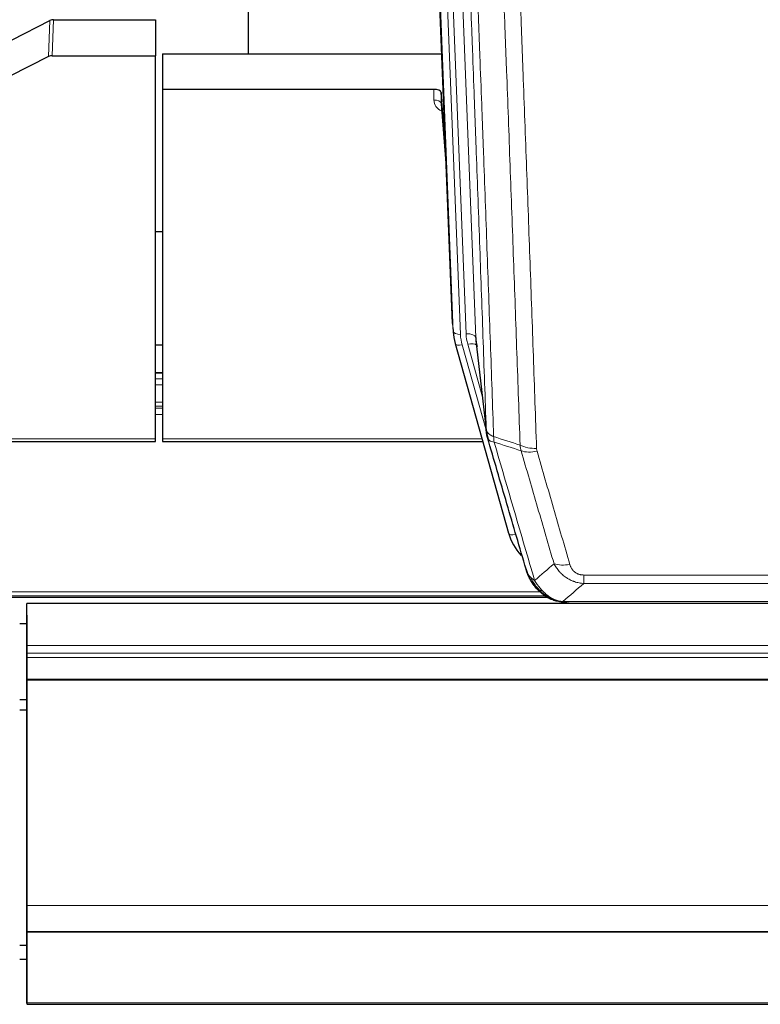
# Model space of a CAD drawing. Header units: inches. Extents: x 0 to 23760, y -13 to 16800.
# Tile 25 of 256: x 3538 to 3846, y 5661 to 6071. Entities that reach past the tile are written whole.
import ezdxf

# ---------------------------------------------------------------- set-up
doc = ezdxf.new("R2010")
doc.units = ezdxf.units.IN
doc.layers.add('1', color=7, linetype='Continuous', true_color=0xffffff)
doc.layers.add('254', color=7, linetype='Continuous', true_color=0xffffff)

msp = doc.modelspace()

# ---------------------------------------------------------------- linework, layer by layer
at = {"layer": '1', "color": 2, "linetype": 'Continuous', "lineweight": 25}
for p, q in [((3632.946, 6283.607), (3632.946, 6056.806)), ((3717.882, 5944.512), (3705.309, 6263.875)), ((3534.722, 6062.607), (3550.4, 6070.636)), ((3551.899, 6070.992), (3594.286, 6070.992)), ((3594.286, 6070.992), (3594.286, 6056.001)), ((3597.286, 6056.8), (3713.46, 6056.8)), ((3597.286, 6056.8), (3597.286, 6041.99)), ((3549.83, 6055.65), (3533.665, 6047.476)), ((3551.329, 6056.001), (3594.286, 6056.001)), ((3594.286, 5896.521), (3594.286, 6056.001)), ((3597.286, 6041.99), (3597.286, 5896.521)), ((3710.189, 6041.99), (3597.286, 6041.99)), ((3713.188, 6040.74), (3713.177, 6036.163)), ((3715.01, 6017.458), (3713.188, 6040.74)), ((3713.183, 6035.983), (3715.391, 6007.784)), ((3597.341, 5982.716), (3594.294, 5982.716)), ((3718.004, 5942.928), (3718.377, 5939.669)), ((3727.679, 5937.527), (3732.094, 5899.007)), ((3719.04, 5936.303), (3719.059, 5936.206)), ((3719.059, 5936.206), (3741.233, 5857.32)), ((3597.319, 5923.971), (3594.346, 5923.971)), ((3594.286, 5895.491), (3594.286, 5896.521)), ((3597.286, 5896.521), (3597.286, 5895.491)), ((3460.066, 5895.491), (3594.286, 5895.491)), ((3597.286, 5895.491), (3730.505, 5895.491)), ((3433.351, 5830.734), (3757.347, 5830.734)), ((4657.786, 5828.037), (3540.786, 5828.037)), ((3540.786, 5810.58), (3540.786, 5828.037)), ((3759.284, 5829.705), (3759.184, 5829.733)), ((3766.225, 5828.229), (3984.347, 5828.229)), ((3540.786, 5823.193), (3540.786, 5811.219)), ((3537.856, 5819.708), (3540.829, 5819.708)), ((3540.786, 5811.219), (3540.786, 5803.509)), ((3540.786, 5807.339), (3540.786, 5810.58)), ((3540.786, 5805.494), (3540.786, 5807.339)), ((3540.786, 5796.581), (3540.786, 5805.494)), ((3540.786, 5803.509), (3540.786, 5719.544)), ((3540.786, 5796.137), (3540.786, 5796.581)), ((3540.786, 5702.309), (3540.786, 5796.137)), ((3540.786, 5719.544), (3540.786, 5719.549)), ((3540.786, 5719.549), (3540.786, 5694.959)), ((3540.786, 5691.544), (3540.786, 5702.309)), ((3540.786, 5694.959), (3540.786, 5694.915)), ((3540.786, 5694.915), (3540.786, 5680.159)), ((3540.786, 5691.363), (3540.786, 5691.548)), ((3540.786, 5691.548), (3540.786, 5691.544)), ((3540.786, 5691.544), (4657.786, 5691.544)), ((3540.786, 5661.78), (3540.786, 5691.363)), ((3540.786, 5691.363), (4657.786, 5691.363)), ((3540.786, 5680.159), (3540.786, 5679.337)), ((3540.786, 5679.337), (3540.786, 5661.574)), ((3540.786, 5661.574), (3540.786, 5661.78)), ((3540.786, 5661.235), (4657.786, 5661.235))]:
    msp.add_line(p, q, dxfattribs=at)
at = {"layer": '1', "color": 110, "linetype": 'Continuous', "lineweight": 13}
for p, q in [((3714.522, 6270.594), (3727.589, 5938.7)), ((3710.779, 6265.909), (3723.597, 5940.327)), ((3718.255, 5941.254), (3705.556, 6263.817)), ((3708.492, 6264.085), (3721.249, 5940.034)), ((3549.83, 6055.65), (3550.4, 6070.636)), ((3551.899, 6070.992), (3551.329, 6056.001)), ((3710.178, 6037.574), (3710.189, 6041.99)), ((3713.177, 6036.163), (3715.383, 6007.975)), ((3717.882, 5944.512), (3718.255, 5941.254)), ((3727.589, 5938.7), (3731.965, 5900.519)), ((3721.947, 5935.633), (3732.019, 5899.799)), ((3730.32, 5914.488), (3724.294, 5935.925)), ((3594.346, 5923.914), (3597.319, 5923.914)), ((3594.346, 5921.466), (3597.319, 5921.466)), ((3594.346, 5918.988), (3597.319, 5918.988)), ((3594.346, 5911.798), (3597.319, 5911.798)), ((3594.346, 5910.146), (3597.319, 5910.146)), ((3594.346, 5909.361), (3597.319, 5909.361)), ((3594.346, 5906.664), (3597.319, 5906.664)), ((3460.354, 5896.521), (3594.286, 5896.521)), ((3597.286, 5896.521), (3730.218, 5896.521)), ((3739.395, 5873.558), (3744.121, 5856.747)), ((3772.615, 5836.359), (3772.615, 5839.892)), ((3772.615, 5839.892), (3977.957, 5839.892)), ((3977.957, 5836.359), (3772.615, 5836.359)), ((3434.986, 5831.295), (3756.455, 5831.295)), ((3436.101, 5832.908), (3754.448, 5832.908)), ((3759.184, 5829.733), (3759.115, 5829.89)), ((3763.883, 5828.891), (3986.689, 5828.891)), ((3540.786, 5810.58), (4657.786, 5810.58)), ((3540.786, 5807.339), (4657.786, 5807.339)), ((3540.786, 5805.494), (4657.786, 5805.494)), ((3540.786, 5796.581), (4657.786, 5796.581)), ((3540.786, 5796.137), (4657.786, 5796.137)), ((3540.786, 5702.309), (4657.786, 5702.309)), ((3540.786, 5661.78), (4657.786, 5661.779))]:
    msp.add_line(p, q, dxfattribs=at)
at = {"layer": '1', "color": 2, "linetype": 'Continuous', "lineweight": 25}
for centre, major_axis, ratio, start_param, end_param in [((3551.901, 6068.329), (3, -0.007), 0.8874311, 1.5734878, 2.096692), ((3551.332, 6053.373), (3, -0.011), 0.8761328, 1.5751062, 2.0983104), ((3710.189, 6040.696), (3, 0), 0.4313147, 0.033781, 1.5709509), ((3745.267, 5942.169), (-27.027, -0.37), 0.8864308, 0.02276, 0.2319114), ((3747.615, 5939.23), (20.035, -0.399), 0.8846078, 3.1939931, 3.4031446), ((3767.427, 5863.333), (-27.014, -0.465), 0.8900028, 0.2292736, 0.6678685)]:
    msp.add_ellipse(centre, major_axis=major_axis, ratio=ratio, start_param=start_param, end_param=end_param, dxfattribs=at)
at = {"layer": '1', "color": 110, "linetype": 'Continuous', "lineweight": 13}
for centre, major_axis, ratio, start_param, end_param in [((3716.182, 6037.574), (-6.003, -0.046), 0.8757409, 6.2743462, 7.3700502), ((3710.178, 6036.119), (-3, 0.007), 0.4848086, 3.1763596, 4.7135294), ((3721.249, 5941.419), (2.998, 0.118), 0.4614673, 3.175787, 4.6942235), ((3745.267, 5940.784), (-24.033, -0.038), 0.8858289, 0.0334668, 0.2426182), ((3723.597, 5938.48), (3.997, 0.157), 0.4614673, 0.0341943, 1.5526308), ((3747.615, 5941.077), (-24.033, -0.038), 0.8858289, 0.0334668, 0.2426182), ((3721.947, 5937.018), (2.888, 0.812), 0.4480327, 3.1416079, 4.5871119), ((3724.294, 5934.078), (3.851, 1.082), 0.4480327, 0.2500116, 1.4455193), ((3752.919, 5898.17), (-9.994, -0.345), 0.559112, 0.7940626, 1.551472), ((3753.106, 5896.997), (-9.604, -2.788), 0.5442898, 0.6684637, 1.414101), ((3744.121, 5858.132), (2.888, 0.812), 0.4480327, 3.1416079, 4.5871119), ((3766.768, 5850.114), (-9.598, -2.808), 0.562843, 0.6646512, 1.4076092)]:
    msp.add_ellipse(centre, major_axis=major_axis, ratio=ratio, start_param=start_param, end_param=end_param, dxfattribs=at)
for points, knots in [([(3731.965, 5900.519), (3731.52, 5913.367), (3730.615, 5939.218), (3729.208, 5978.461), (3728.238, 6004.935), (3727.683, 6019.914), (3727.621, 6021.58), (3727.498, 6024.913), (3727.312, 6029.917), (3726.875, 6041.616), (3726.496, 6051.685), (3726.178, 6060.098), (3726.115, 6061.782), (3725.987, 6065.152), (3725.795, 6070.21), (3725.345, 6082.034), (3724.955, 6092.206), (3724.169, 6112.601), (3723.105, 6139.929), (3721.464, 6181.323), (3720.34, 6209.188), (3719.77, 6223.188)], [0, 0, 0, 0, 0.125, 0.25, 0.375, 0.375, 0.390625, 0.390625, 0.40625, 0.4375, 0.5, 0.5, 0.515625, 0.515625, 0.53125, 0.5625, 0.625, 0.625, 0.75, 0.875, 1, 1, 1, 1]), ([(3722.826, 6221.407), (3723.397, 6207.354), (3724.525, 6179.383), (3726.17, 6137.832), (3727.236, 6110.4), (3728.025, 6089.928), (3728.416, 6079.717), (3728.867, 6067.848), (3729.06, 6062.771), (3729.188, 6059.389), (3729.252, 6057.698), (3729.57, 6049.253), (3729.95, 6039.146), (3730.388, 6027.402), (3730.575, 6022.379), (3730.699, 6019.033), (3730.761, 6017.361), (3731.317, 6002.325), (3732.29, 5975.75), (3733.7, 5936.357), (3734.609, 5910.407), (3735.055, 5897.511)], [0, 0, 0, 0, 0.125, 0.25, 0.375, 0.375, 0.4375, 0.46875, 0.484375, 0.484375, 0.5, 0.5, 0.5625, 0.59375, 0.609375, 0.609375, 0.625, 0.625, 0.75, 0.875, 1, 1, 1, 1]), ([(3746.051, 5893.942), (3745.613, 5906.639), (3744.722, 5932.185), (3743.8, 5958.032), (3743.097, 5977.53), (3742.861, 5984.048), (3742.384, 5997.122), (3742.144, 6003.678), (3741.418, 6023.402), (3740.926, 6036.623), (3740.301, 6053.237), (3740.176, 6056.564), (3739.925, 6063.226), (3739.546, 6073.231), (3739.163, 6083.273), (3738.391, 6103.406), (3737.347, 6130.38), (3735.738, 6171.232), (3734.635, 6198.727), (3734.077, 6212.54)], [0, 0, 0, 0, 0.125, 0.25, 0.25, 0.3125, 0.3125, 0.375, 0.375, 0.5, 0.5, 0.53125, 0.53125, 0.5625, 0.625, 0.625, 0.75, 0.875, 1, 1, 1, 1]), ([(3740.961, 6211.579), (3741.518, 6197.749), (3742.619, 6170.218), (3744.226, 6129.314), (3745.269, 6102.306), (3746.039, 6082.148), (3746.422, 6072.093), (3746.8, 6062.075), (3747.051, 6055.404), (3747.177, 6052.073), (3747.8, 6035.438), (3748.291, 6022.201), (3749.017, 6002.452), (3749.257, 5995.887), (3749.732, 5982.797), (3749.968, 5976.27), (3750.67, 5956.747), (3751.591, 5930.867), (3752.481, 5905.29), (3752.919, 5892.576)], [0, 0, 0, 0, 0.125, 0.25, 0.375, 0.375, 0.4375, 0.46875, 0.46875, 0.5, 0.5, 0.625, 0.625, 0.6875, 0.6875, 0.75, 0.75, 0.875, 1, 1, 1, 1]), ([(3731.965, 5900.519), (3731.966, 5900.511), (3731.968, 5900.496), (3731.971, 5900.472), (3731.974, 5900.448), (3731.978, 5900.425), (3731.982, 5900.401), (3731.986, 5900.377), (3731.99, 5900.354), (3731.995, 5900.33), (3732, 5900.306), (3732.005, 5900.283), (3732.01, 5900.259), (3732.016, 5900.236), (3732.021, 5900.212), (3732.028, 5900.189), (3732.034, 5900.165), (3732.041, 5900.142), (3732.047, 5900.118), (3732.055, 5900.095), (3732.062, 5900.072), (3732.069, 5900.048), (3732.077, 5900.025), (3732.085, 5900.002), (3732.094, 5899.978), (3732.102, 5899.955), (3732.111, 5899.932), (3732.12, 5899.909), (3732.13, 5899.886), (3732.139, 5899.862), (3732.149, 5899.839), (3732.159, 5899.816), (3732.17, 5899.793), (3732.18, 5899.77), (3732.191, 5899.747), (3732.202, 5899.724), (3732.214, 5899.701), (3732.225, 5899.679), (3732.237, 5899.656), (3732.249, 5899.633), (3732.262, 5899.61), (3732.274, 5899.587), (3732.287, 5899.565), (3732.3, 5899.542), (3732.314, 5899.52), (3732.327, 5899.497), (3732.341, 5899.474), (3732.355, 5899.452), (3732.37, 5899.43), (3732.384, 5899.407), (3732.399, 5899.385), (3732.414, 5899.363), (3732.429, 5899.34), (3732.445, 5899.318), (3732.461, 5899.296), (3732.477, 5899.274), (3732.493, 5899.252), (3732.51, 5899.23), (3732.526, 5899.208), (3732.543, 5899.186), (3732.561, 5899.164), (3732.578, 5899.142), (3732.596, 5899.121), (3732.614, 5899.099), (3732.632, 5899.077), (3732.65, 5899.056), (3732.669, 5899.034), (3732.688, 5899.013), (3732.707, 5898.991), (3732.726, 5898.97), (3732.746, 5898.949), (3732.766, 5898.927), (3732.786, 5898.906), (3732.806, 5898.885), (3732.827, 5898.864), (3732.847, 5898.843), (3732.875, 5898.816), (3732.908, 5898.783), (3732.949, 5898.744), (3732.991, 5898.706), (3733.033, 5898.667), (3733.077, 5898.629), (3733.121, 5898.592), (3733.165, 5898.554), (3733.211, 5898.517), (3733.257, 5898.48), (3733.304, 5898.444), (3733.352, 5898.408), (3733.401, 5898.372), (3733.45, 5898.336), (3733.501, 5898.301), (3733.552, 5898.266), (3733.603, 5898.232), (3733.656, 5898.198), (3733.709, 5898.164), (3733.763, 5898.13), (3733.817, 5898.097), (3733.873, 5898.064), (3733.929, 5898.032), (3733.986, 5897.999), (3734.043, 5897.968), (3734.101, 5897.936), (3734.16, 5897.905), (3734.22, 5897.875), (3734.28, 5897.844), (3734.341, 5897.814), (3734.403, 5897.785), (3734.465, 5897.756), (3734.528, 5897.727), (3734.591, 5897.698), (3734.656, 5897.67), (3734.721, 5897.643), (3734.786, 5897.616), (3734.852, 5897.589), (3734.919, 5897.562), (3734.987, 5897.536), (3735.032, 5897.519), (3735.055, 5897.511)], [0, 0, 0, 0, 0.0066687, 0.0133374, 0.0200061, 0.0266746, 0.0333432, 0.0400116, 0.0466801, 0.0533484, 0.0600168, 0.066685, 0.0733532, 0.0800214, 0.0866895, 0.0933575, 0.1000255, 0.1066935, 0.1133614, 0.1200292, 0.126697, 0.1333647, 0.1400324, 0.1467001, 0.1533676, 0.1600352, 0.1667026, 0.1733701, 0.1800374, 0.1867047, 0.193372, 0.2000392, 0.2067064, 0.2133735, 0.2200405, 0.2267075, 0.2333745, 0.2400414, 0.2467082, 0.253375, 0.2600418, 0.2667085, 0.2733751, 0.2800417, 0.2867082, 0.2933747, 0.3000412, 0.3067075, 0.3133739, 0.3200401, 0.3267064, 0.3333725, 0.3400387, 0.3467047, 0.3533708, 0.3600367, 0.3667026, 0.3733685, 0.3800343, 0.3867001, 0.3933658, 0.4000315, 0.4066971, 0.4133626, 0.4200281, 0.4266936, 0.433359, 0.4400243, 0.4466896, 0.4533549, 0.4600201, 0.4666852, 0.4733503, 0.4800154, 0.4866804, 0.4933453, 0.5000102, 0.5125098, 0.5250093, 0.5375088, 0.5500082, 0.5625077, 0.5750071, 0.5875066, 0.600006, 0.6125054, 0.6250049, 0.6375043, 0.6500037, 0.6625032, 0.6750026, 0.6875021, 0.7000016, 0.7125011, 0.7250006, 0.7375001, 0.7499997, 0.7624993, 0.7749989, 0.7874985, 0.7999982, 0.812498, 0.8249977, 0.8374975, 0.8499974, 0.8624973, 0.8749972, 0.8874972, 0.8999973, 0.9124974, 0.9249976, 0.9374978, 0.9499981, 0.9624985, 0.9749989, 0.9874994, 1, 1, 1, 1]), ([(3732.522, 5897.069), (3732.543, 5896.823), (3732.621, 5896.591), (3732.884, 5896.172), (3733.07, 5895.984), (3733.541, 5895.662), (3733.827, 5895.528), (3734.485, 5895.324), (3734.858, 5895.254), (3735.267, 5895.22)], [0, 0, 0, 0, 0.25, 0.25, 0.5, 0.5, 0.75, 0.75, 1, 1, 1, 1]), ([(3735.267, 5895.22), (3735.192, 5895.592), (3735.149, 5895.964), (3735.091, 5896.723), (3735.075, 5897.109), (3735.055, 5897.511)], [0, 0, 0, 0, 0.5, 0.5, 1, 1, 1, 1]), ([(3735.267, 5895.22), (3738.089, 5885.527), (3740.905, 5875.879), (3745.118, 5861.476), (3746.521, 5856.687), (3749.323, 5847.131), (3750.723, 5842.365), (3752.12, 5837.61)], [0, 0, 0, 0, 0.5, 0.5, 0.75, 0.75, 1, 1, 1, 1]), ([(3753.106, 5891.399), (3753.051, 5891.592), (3753.007, 5891.787), (3752.945, 5892.18), (3752.926, 5892.377), (3752.919, 5892.576)], [0, 0, 0, 0, 0.5, 0.5, 1, 1, 1, 1]), ([(3760.188, 5844.572), (3759.052, 5848.458), (3757.916, 5852.352), (3755.641, 5860.155), (3754.502, 5864.064), (3751.082, 5875.813), (3748.798, 5883.677), (3746.51, 5891.57)], [0, 0, 0, 0, 0.25, 0.25, 0.5, 0.5, 1, 1, 1, 1]), ([(3753.106, 5891.399), (3755.392, 5883.493), (3757.673, 5875.618), (3761.089, 5863.85), (3762.226, 5859.935), (3764.499, 5852.12), (3765.634, 5848.22), (3766.768, 5844.328)], [0, 0, 0, 0, 0.5, 0.5, 0.75, 0.75, 1, 1, 1, 1]), ([(3772.615, 5836.359), (3772.28, 5836.382), (3771.947, 5836.416), (3771.284, 5836.503), (3770.955, 5836.557), (3769.98, 5836.749), (3769.342, 5836.917), (3768.639, 5837.154), (3768.561, 5837.181), (3768.406, 5837.236), (3768.328, 5837.265), (3768.097, 5837.351), (3767.944, 5837.411), (3767.489, 5837.599), (3766.895, 5837.869), (3766.322, 5838.177), (3765.901, 5838.422), (3765.692, 5838.548), (3765.487, 5838.679), (3765.35, 5838.768), (3765.282, 5838.813), (3764.677, 5839.222), (3764.169, 5839.618), (3763.45, 5840.258), (3763.217, 5840.478), (3762.879, 5840.821), (3762.768, 5840.937), (3762.549, 5841.172), (3762.442, 5841.292), (3761.915, 5841.897), (3761.526, 5842.404), (3760.812, 5843.458), (3760.485, 5844.005), (3760.188, 5844.572)], [0, 0, 0, 0, 0.0625, 0.0625, 0.125, 0.125, 0.25, 0.25, 0.265625, 0.265625, 0.28125, 0.28125, 0.3125, 0.3125, 0.375, 0.4375, 0.4375, 0.46875, 0.484375, 0.484375, 0.5, 0.5, 0.625, 0.625, 0.6875, 0.6875, 0.71875, 0.71875, 0.75, 0.75, 0.875, 0.875, 1, 1, 1, 1]), ([(3772.615, 5839.892), (3772.432, 5839.892), (3772.25, 5839.899), (3771.886, 5839.925), (3771.706, 5839.945), (3771.351, 5839.998), (3771.175, 5840.032), (3770.829, 5840.114), (3770.658, 5840.162), (3770.447, 5840.233), (3770.405, 5840.247), (3770.321, 5840.277), (3770.197, 5840.323), (3770.075, 5840.373), (3769.836, 5840.478), (3769.528, 5840.631), (3769.241, 5840.81), (3769.068, 5840.93), (3769.034, 5840.954), (3768.966, 5841.003), (3768.932, 5841.028), (3768.832, 5841.104), (3768.767, 5841.156), (3768.578, 5841.315), (3768.458, 5841.426), (3768.232, 5841.654), (3768.125, 5841.772), (3767.922, 5842.015), (3767.826, 5842.14), (3767.713, 5842.3), (3767.691, 5842.332), (3767.647, 5842.397), (3767.625, 5842.43), (3767.562, 5842.528), (3767.521, 5842.594), (3767.402, 5842.794), (3767.329, 5842.928), (3767.192, 5843.201), (3767.128, 5843.338), (3766.951, 5843.756), (3766.852, 5844.039), (3766.768, 5844.328)], [0, 0, 0, 0, 0.0625, 0.0625, 0.125, 0.125, 0.1875, 0.1875, 0.25, 0.25, 0.265625, 0.265625, 0.28125, 0.3125, 0.3125, 0.375, 0.4375, 0.4375, 0.453125, 0.453125, 0.46875, 0.46875, 0.5, 0.5, 0.5625, 0.5625, 0.625, 0.625, 0.6875, 0.6875, 0.703125, 0.703125, 0.71875, 0.71875, 0.75, 0.75, 0.8125, 0.8125, 0.875, 0.875, 1, 1, 1, 1]), ([(3749.203, 5840.525), (3749.36, 5840.24), (3749.539, 5839.965), (3749.944, 5839.436), (3750.168, 5839.182), (3750.414, 5838.941)], [0, 0, 0, 0, 0.5, 0.5, 1, 1, 1, 1]), ([(3754.072, 5833.616), (3753.7, 5834.005), (3753.344, 5834.411), (3751.983, 5836.094), (3751.112, 5837.488), (3750.414, 5838.941)], [0, 0, 0, 0, 0.25, 0.25, 1, 1, 1, 1]), ([(3750.414, 5838.941), (3750.659, 5838.693), (3750.926, 5838.458), (3751.496, 5838.014), (3751.8, 5837.805), (3752.12, 5837.61)], [0, 0, 0, 0, 0.5, 0.5, 1, 1, 1, 1]), ([(3755.296, 5833.403), (3754.997, 5833.72), (3754.707, 5834.048), (3753.58, 5835.397), (3752.814, 5836.495), (3752.12, 5837.61)], [0, 0, 0, 0, 0.25, 0.25, 1, 1, 1, 1]), ([(3753.086, 5834.101), (3753.117, 5834.074), (3753.149, 5834.048), (3753.284, 5833.946), (3753.397, 5833.877), (3753.646, 5833.755), (3753.782, 5833.702), (3753.974, 5833.643), (3754.022, 5833.629), (3754.072, 5833.616)], [0, 0, 0, 0, 0.125, 0.125, 0.5, 0.5, 0.875, 0.875, 1, 1, 1, 1]), ([(3754.072, 5833.616), (3754.17, 5833.589), (3754.272, 5833.566), (3754.529, 5833.516), (3754.686, 5833.492), (3754.997, 5833.448), (3755.15, 5833.427), (3755.296, 5833.403)], [0, 0, 0, 0, 0.25, 0.25, 0.625, 0.625, 1, 1, 1, 1]), ([(3759.265, 5830.284), (3759.085, 5830.382), (3758.907, 5830.483), (3758.199, 5830.908), (3757.685, 5831.266), (3756.691, 5832.053), (3756.211, 5832.481), (3755.597, 5833.09), (3755.445, 5833.245), (3755.296, 5833.403)], [0, 0, 0, 0, 0.125, 0.125, 0.5, 0.5, 0.875, 0.875, 1, 1, 1, 1]), ([(3759.115, 5829.89), (3759.113, 5829.92), (3759.115, 5829.953), (3759.128, 5830.038), (3759.144, 5830.093), (3759.193, 5830.197), (3759.225, 5830.246), (3759.265, 5830.284)], [0, 0, 0, 0, 0.25, 0.25, 0.625, 0.625, 1, 1, 1, 1]), ([(3763.883, 5828.891), (3762.663, 5828.993), (3761.487, 5829.287), (3759.993, 5829.914), (3759.626, 5830.09), (3759.265, 5830.284)], [0, 0, 0, 0, 0.75, 0.75, 1, 1, 1, 1]), ([(3764.754, 5828.371), (3764.636, 5828.398), (3764.525, 5828.428), (3764.277, 5828.515), (3764.152, 5828.577), (3763.966, 5828.719), (3763.905, 5828.8), (3763.883, 5828.891)], [0, 0, 0, 0, 0.25, 0.25, 0.625, 0.625, 1, 1, 1, 1])]:
    msp.add_open_spline(points, degree=3, knots=knots, dxfattribs=at)
at = {"layer": '1', "color": 2, "linetype": 'Continuous', "lineweight": 25}
for points, knots in [([(3732.522, 5897.069), (3732.517, 5897.086), (3732.506, 5897.12), (3732.491, 5897.173), (3732.476, 5897.226), (3732.461, 5897.281), (3732.445, 5897.336), (3732.43, 5897.393), (3732.415, 5897.451), (3732.399, 5897.51), (3732.384, 5897.57), (3732.369, 5897.632), (3732.353, 5897.694), (3732.338, 5897.758), (3732.323, 5897.823), (3732.307, 5897.889), (3732.292, 5897.956), (3732.277, 5898.024), (3732.262, 5898.093), (3732.248, 5898.164), (3732.233, 5898.235), (3732.219, 5898.308), (3732.204, 5898.382), (3732.19, 5898.457), (3732.176, 5898.533), (3732.163, 5898.611), (3732.149, 5898.689), (3732.129, 5898.816), (3732.103, 5898.985), (3732.074, 5899.192), (3732.051, 5899.384), (3732.031, 5899.561), (3732.016, 5899.723), (3732.003, 5899.871), (3731.993, 5900.003), (3731.985, 5900.12), (3731.979, 5900.222), (3731.974, 5900.309), (3731.971, 5900.38), (3731.968, 5900.437), (3731.967, 5900.478), (3731.966, 5900.504), (3731.965, 5900.516), (3731.965, 5900.519)], [0, 0, 0, 0, 0.0155037, 0.0313049, 0.0474035, 0.0637997, 0.0804935, 0.097485, 0.1147743, 0.1323613, 0.1502462, 0.1684289, 0.1869096, 0.2056883, 0.224765, 0.2441397, 0.2638126, 0.2837835, 0.3040527, 0.32462, 0.3454856, 0.3666494, 0.3881116, 0.409872, 0.4319308, 0.454288, 0.4769435, 0.4998975, 0.5635611, 0.6228928, 0.6778927, 0.7285606, 0.7748966, 0.8169007, 0.8545729, 0.8879131, 0.9169214, 0.9415977, 0.9619421, 0.9779545, 0.989635, 0.9969835, 1, 1, 1, 1]), ([(3748.564, 5842.299), (3747.233, 5846.822), (3745.901, 5851.354), (3743.233, 5860.441), (3741.898, 5864.995), (3737.887, 5878.688), (3735.207, 5887.858), (3732.522, 5897.069)], [0, 0, 0, 0, 0.25, 0.25, 0.5, 0.5, 1, 1, 1, 1]), ([(3752.596, 5834.802), (3752.584, 5834.815), (3752.561, 5834.842), (3752.526, 5834.882), (3752.491, 5834.922), (3752.455, 5834.964), (3752.419, 5835.006), (3752.382, 5835.049), (3752.345, 5835.092), (3752.308, 5835.136), (3752.27, 5835.181), (3752.232, 5835.227), (3752.194, 5835.273), (3752.155, 5835.32), (3752.116, 5835.368), (3752.076, 5835.417), (3752.036, 5835.466), (3751.996, 5835.516), (3751.956, 5835.567), (3751.915, 5835.618), (3751.874, 5835.671), (3751.833, 5835.724), (3751.791, 5835.778), (3751.749, 5835.832), (3751.707, 5835.888), (3751.665, 5835.944), (3751.622, 5836.001), (3751.579, 5836.059), (3751.536, 5836.118), (3751.492, 5836.177), (3751.449, 5836.237), (3751.405, 5836.298), (3751.361, 5836.36), (3751.317, 5836.423), (3751.272, 5836.486), (3751.227, 5836.55), (3751.183, 5836.616), (3751.138, 5836.681), (3751.093, 5836.748), (3751.047, 5836.816), (3751.002, 5836.884), (3750.956, 5836.954), (3750.911, 5837.024), (3750.865, 5837.095), (3750.819, 5837.167), (3750.773, 5837.24), (3750.727, 5837.313), (3750.681, 5837.388), (3750.635, 5837.463), (3750.589, 5837.54), (3750.543, 5837.617), (3750.496, 5837.695), (3750.45, 5837.774), (3750.404, 5837.854), (3750.358, 5837.934), (3750.311, 5838.016), (3750.265, 5838.099), (3750.219, 5838.182), (3750.173, 5838.267), (3750.127, 5838.352), (3750.081, 5838.438), (3750.035, 5838.525), (3749.99, 5838.614), (3749.944, 5838.703), (3749.899, 5838.793), (3749.853, 5838.883), (3749.808, 5838.975), (3749.763, 5839.068), (3749.718, 5839.162), (3749.674, 5839.257), (3749.629, 5839.352), (3749.585, 5839.449), (3749.541, 5839.546), (3749.498, 5839.645), (3749.454, 5839.744), (3749.411, 5839.845), (3749.368, 5839.946), (3749.326, 5840.048), (3749.284, 5840.152), (3749.242, 5840.256), (3749.2, 5840.361), (3749.159, 5840.468), (3749.118, 5840.575), (3749.078, 5840.683), (3749.038, 5840.792), (3748.999, 5840.902), (3748.959, 5841.013), (3748.921, 5841.125), (3748.883, 5841.238), (3748.845, 5841.352), (3748.808, 5841.467), (3748.771, 5841.583), (3748.735, 5841.7), (3748.7, 5841.818), (3748.665, 5841.937), (3748.631, 5842.057), (3748.597, 5842.178), (3748.575, 5842.259), (3748.564, 5842.299)], [0, 0, 0, 0, 0.0060657, 0.012223, 0.0184718, 0.0248123, 0.0312443, 0.0377679, 0.0443831, 0.0510899, 0.0578883, 0.0647782, 0.0717598, 0.0788329, 0.0859977, 0.093254, 0.1006019, 0.1080414, 0.1155725, 0.1231952, 0.1309095, 0.1387154, 0.1466129, 0.1546019, 0.1626826, 0.1708549, 0.1791188, 0.1874742, 0.1959213, 0.20446, 0.2130903, 0.2218121, 0.2306256, 0.2395307, 0.2485274, 0.2576156, 0.2667955, 0.276067, 0.2854301, 0.2948848, 0.3044311, 0.314069, 0.3237985, 0.3336196, 0.3435324, 0.3535367, 0.3636326, 0.3738202, 0.3840993, 0.3944701, 0.4049324, 0.4154864, 0.426132, 0.4368691, 0.4476979, 0.4586183, 0.4696303, 0.480734, 0.4919292, 0.503216, 0.5145945, 0.5260645, 0.5376262, 0.5492795, 0.5610244, 0.5728609, 0.584789, 0.5968087, 0.60892, 0.621123, 0.6334175, 0.6458037, 0.6582815, 0.6708509, 0.6835119, 0.6962645, 0.7091087, 0.7220445, 0.735072, 0.748191, 0.7614017, 0.774704, 0.7880979, 0.8015834, 0.8151605, 0.8288293, 0.8425896, 0.8564416, 0.8703852, 0.8844204, 0.8985472, 0.9127656, 0.9270756, 0.9414773, 0.9559705, 0.9705554, 0.9852319, 1, 1, 1, 1]), ([(3748.564, 5842.299), (3748.621, 5841.989), (3748.703, 5841.685), (3748.917, 5841.092), (3749.048, 5840.804), (3749.203, 5840.525)], [0, 0, 0, 0, 0.5, 0.5, 1, 1, 1, 1]), ([(3753.086, 5834.101), (3752.651, 5834.57), (3752.241, 5835.061), (3750.711, 5837.096), (3749.816, 5838.785), (3749.203, 5840.525)], [0, 0, 0, 0, 0.25, 0.25, 1, 1, 1, 1]), ([(3752.656, 5834.668), (3752.677, 5834.624), (3752.701, 5834.579), (3752.779, 5834.444), (3752.842, 5834.354), (3752.968, 5834.21), (3753.024, 5834.154), (3753.086, 5834.101)], [0, 0, 0, 0, 0.2280377, 0.2280377, 0.6912151, 0.6912151, 1, 1, 1, 1]), ([(3755.597, 5831.843), (3754.951, 5832.325), (3754.335, 5832.851), (3753.527, 5833.637), (3753.303, 5833.866), (3753.086, 5834.101)], [0, 0, 0, 0, 0.7159091, 0.7159091, 1, 1, 1, 1]), ([(3759.115, 5829.89), (3758.886, 5830.002), (3758.659, 5830.119), (3757.758, 5830.612), (3757.098, 5831.033), (3755.829, 5831.971), (3755.218, 5832.488), (3754.447, 5833.231), (3754.257, 5833.421), (3754.072, 5833.616)], [0, 0, 0, 0, 0.125, 0.125, 0.5, 0.5, 0.875, 0.875, 1, 1, 1, 1]), ([(3764.754, 5828.371), (3763.344, 5828.46), (3761.907, 5828.766), (3760.036, 5829.467), (3759.573, 5829.667), (3759.115, 5829.89)], [0, 0, 0, 0, 0.75, 0.75, 1, 1, 1, 1]), ([(3761.282, 5828.975), (3761.202, 5828.999), (3761.122, 5829.023), (3760.45, 5829.235), (3759.862, 5829.454), (3759.284, 5829.705)], [0, 0, 0, 0, 0.1180686, 0.1180686, 1, 1, 1, 1]), ([(3766.425, 5828.231), (3766.351, 5828.229), (3766.277, 5828.228), (3765.981, 5828.229), (3765.759, 5828.238), (3765.332, 5828.273), (3765.127, 5828.299), (3764.875, 5828.345), (3764.813, 5828.357), (3764.754, 5828.371)], [0, 0, 0, 0, 0.125, 0.125, 0.5, 0.5, 0.875, 0.875, 1, 1, 1, 1])]:
    msp.add_open_spline(points, degree=3, knots=knots, dxfattribs=at)
for points, degree in [([(3732.089, 5899.088), (3732.838, 5896.258)], 1), ([(3755.673, 5831.786), (3757.319, 5830.566), (3759.186, 5829.731)], 2), ([(3766.425, 5828.231), (3765.809, 5828.227), (3765.185, 5828.257), (3764.56, 5828.321)], 3)]:
    msp.add_open_spline(points, degree=degree, dxfattribs=at)
at = {"layer": '1', "color": 110, "linetype": 'Continuous', "lineweight": 13}
for points in [[(3735.055, 5897.511), (3738.72, 5896.323), (3742.385, 5895.134), (3746.051, 5893.942)], [(3746.51, 5891.57), (3742.762, 5892.788), (3739.014, 5894.005), (3735.267, 5895.22)], [(3746.51, 5891.57), (3746.398, 5891.953), (3746.209, 5892.733), (3746.092, 5893.535), (3746.051, 5893.942)], [(3752.12, 5837.61), (3754.795, 5839.933), (3757.484, 5842.254), (3760.188, 5844.572)], [(3772.615, 5836.359), (3769.687, 5833.872), (3766.776, 5831.383), (3763.883, 5828.891)]]:
    msp.add_open_spline(points, degree=3, dxfattribs=at)
at = {"layer": '254', "color": 2, "linetype": 'Continuous', "lineweight": 25}
for p, q in [((3597.294, 5935.531), (3594.296, 5935.531)), ((3540.79, 5787.922), (3537.792, 5787.922)), ((3540.79, 5783.71), (3537.792, 5783.71)), ((3540.79, 5685.713), (3537.792, 5685.713)), ((3540.79, 5679.869), (3537.792, 5679.869)), ((3540.79, 5679.863), (3537.792, 5679.863))]:
    msp.add_line(p, q, dxfattribs=at)

doc.saveas('drawing.dxf')
